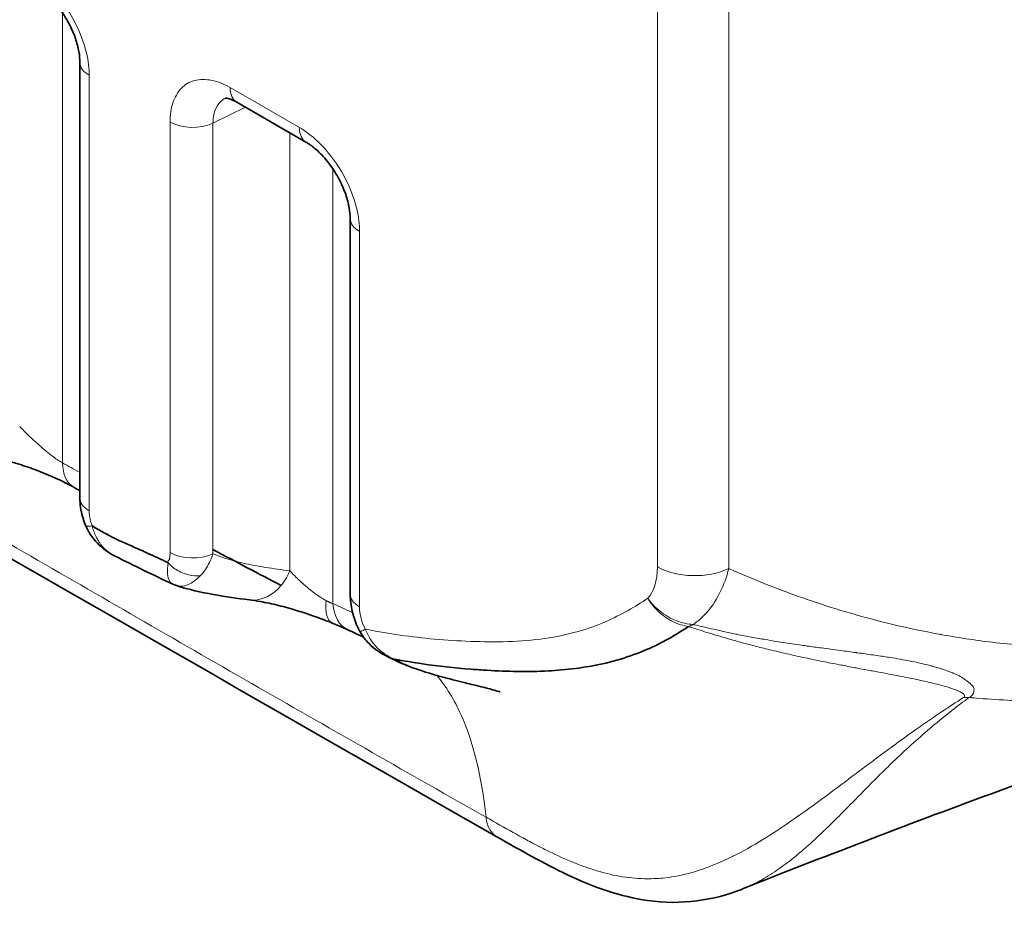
# Model space of a CAD drawing. Header units: millimetres. Extents: x 5 to 415, y 5 to 292.
# Tile 188 of 197: x 384.98 to 389.63, y 235.93 to 240.12. Entities that reach past the tile are written whole.
import ezdxf

# ---------------------------------------------------------------- set-up
doc = ezdxf.new("R2010")
doc.units = ezdxf.units.MM
doc.layers.add('Sichtbar (ISO)', color=7, linetype='Continuous', lineweight=35)
doc.layers.add('Sichtbar schmal (ISO)', color=7, linetype='Continuous', lineweight=18)

msp = doc.modelspace()

# ---------------------------------------------------------------- linework, layer by layer
at = {"layer": 'Sichtbar (ISO)'}
for p, q in [((385.26411415, 237.86095451), (385.26411415, 239.91920008)), ((386.3325461, 239.54235476), (386.00547584, 239.73118886)), ((386.54148507, 237.40742744), (386.54148507, 239.18170963)), ((386.69966211, 237.11968492), (386.69969237, 237.11966842)), ((387.90798552, 237.12941761), (387.90805639, 237.12945853)), ((386.97847101, 237.06374363), (386.97848655, 237.06372585)), ((386.98745546, 237.06272201), (386.98749885, 237.06270067))]:
    msp.add_line(p, q, dxfattribs=at)
for centre, major_axis, ratio, start_param, end_param in [((385.35880817, 238.12823381), (-0.12243662, -0.21796622), 0.5851102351, 6.2826840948, 6.2831854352), ((386.0962236, 237.62652991), (-0.03135172, -0.24802635), 0.7424296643, 0.000013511, 0.0000775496)]:
    msp.add_ellipse(centre, major_axis=major_axis, ratio=ratio, start_param=start_param, end_param=end_param, dxfattribs=at)
for points in [[(387.23465137, 236.25891461), (381.46662876, 239.5520074), (375.76455109, 242.87763446), (370.0312426, 246.18775974)], [(385.26411415, 237.89470096), (385.25486623, 237.89988433), (385.2456187, 237.90507325), (385.23637158, 237.91026757)], [(385.89297104, 237.61678604), (386.00136873, 237.55867774), (386.10882573, 237.50198657), (386.21519943, 237.44692453)], [(385.43031484, 237.58519232), (385.43041574, 237.58514163), (385.4305167, 237.58509101), (385.43061773, 237.58504046)], [(385.702659, 237.45290935), (385.61194497, 237.49547025), (385.52124653, 237.53966504), (385.43061576, 237.5850387)], [(385.70269186, 237.45292076), (385.70268519, 237.45292391), (385.70267852, 237.45292705), (385.70267185, 237.4529302)], [(385.72113003, 237.44571568), (385.71483734, 237.44770373), (385.7086615, 237.45010924), (385.70268236, 237.45290098)], [(385.72114298, 237.44575486), (385.72115363, 237.44575154), (385.72116428, 237.44574821), (385.72117493, 237.44574489)], [(386.06487437, 237.37850325), (385.95344314, 237.39258663), (385.83631028, 237.409496), (385.72116228, 237.44570464)], [(386.60491798, 237.20214871), (386.57982353, 237.21383164), (386.55476165, 237.22558126), (386.52973665, 237.23735704)], [(387.01179633, 237.00498362), (386.91240916, 237.03028711), (386.80323884, 237.06313534), (386.69969054, 237.11966427)], [(387.01883032, 237.00319981), (387.0165192, 237.00378349), (387.01417263, 237.00437854), (387.01179077, 237.00498503)], [(387.0263312, 237.00130847), (387.02388682, 237.00191958), (387.02138628, 237.00254899), (387.0188312, 237.00319674)], [(388.39211551, 236.0102789), (388.39208096, 236.01026511), (388.3920464, 236.01025132), (388.39201184, 236.01023754)]]:
    msp.add_open_spline(points, degree=3, dxfattribs=at)
for points, knots in [([(385.26411415, 239.91920008), (385.26410884, 239.93390005), (385.26257384, 239.95135109), (385.2557735, 239.98954958), (385.25019832, 240.01091411), (385.23464731, 240.05594247), (385.22416242, 240.08015706), (385.19915749, 240.12776569), (385.18417775, 240.15167045), (385.15178072, 240.19544848), (385.13389789, 240.21583657), (385.10102333, 240.24740939), (385.08563819, 240.25988923), (385.06577362, 240.27344551), (385.06034934, 240.27685538), (385.05517518, 240.27984521)], [0, 0, 0, 0, 0.01367248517, 0.01367248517, 0.028190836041, 0.028190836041, 0.043989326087, 0.043989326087, 0.06054044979, 0.06054044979, 0.077356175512, 0.077356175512, 0.09159588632, 0.09159588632, 0.097128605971, 0.097128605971, 0.097128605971, 0.097128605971]), ([(386.00549065, 239.73118032), (385.99131121, 239.73936036), (385.97847979, 239.74457136), (385.96059837, 239.74964997), (385.95507646, 239.74996844), (385.95141846, 239.74989041), (385.95090644, 239.74979104), (385.95090644, 239.74979104)], [0, 0, 0, 0, 0.015148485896, 0.015148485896, 0.029264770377, 0.029264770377, 0.036008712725, 0.036008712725, 0.036008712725, 0.036008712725]), ([(386.54148507, 239.18170963), (386.54147976, 239.1964096), (386.53994476, 239.21386064), (386.53314442, 239.25205913), (386.52756925, 239.27342367), (386.51201823, 239.31845202), (386.50153334, 239.34266661), (386.47652841, 239.39027525), (386.46154867, 239.41418), (386.42915164, 239.45795803), (386.41126882, 239.47834612), (386.37839425, 239.50991894), (386.36300911, 239.52239878), (386.34314455, 239.53595506), (386.33772026, 239.53936494), (386.3325461, 239.54235476)], [0, 0, 0, 0, 0.013672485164, 0.013672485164, 0.028190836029, 0.028190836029, 0.043989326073, 0.043989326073, 0.060540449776, 0.060540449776, 0.077356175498, 0.077356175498, 0.0915958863, 0.0915958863, 0.097128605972, 0.097128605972, 0.097128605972, 0.097128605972]), ([(385.23630765, 237.91030352), (385.22425236, 237.91708884), (385.20999916, 237.92462823), (385.17709632, 237.94108018), (385.15761679, 237.95024252), (385.11327457, 237.96984937), (385.08762562, 237.98038832), (385.0336592, 238.00088619), (385.00475868, 238.01086714), (384.94667712, 238.02894552), (384.9170936, 238.03695074), (384.86114923, 238.04995297), (384.83453549, 238.05480985), (384.80537103, 238.05886372), (384.79871744, 238.05967412), (384.79255893, 238.06032538)], [0, 0, 0, 0, 0.01163714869, 0.01163714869, 0.02523579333, 0.02523579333, 0.04161301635, 0.04161301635, 0.05989773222, 0.05989773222, 0.0800845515, 0.0800845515, 0.10194488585, 0.10194488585, 0.10895176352, 0.10895176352, 0.10895176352, 0.10895176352]), ([(385.29008684, 237.73219424), (385.27897762, 237.75910644), (385.27135307, 237.78740225), (385.26521725, 237.83052182), (385.26411426, 237.84583456), (385.26411414, 237.86095412)], [0, 0, 0, 0, 0.017564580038, 0.017564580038, 0.027226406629, 0.027226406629, 0.027226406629, 0.027226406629]), ([(385.43031269, 237.58519117), (385.39941535, 237.60072227), (385.37065012, 237.62160229), (385.32291723, 237.67112578), (385.30315933, 237.70052473), (385.29008681, 237.7321943)], [0, 0, 0, 0, 0.020857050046, 0.020857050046, 0.041475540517, 0.041475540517, 0.041475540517, 0.041475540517]), ([(385.32275322, 237.72790412), (385.34078119, 237.71696707), (385.35913649, 237.70627142), (385.37775645, 237.69598185), (385.38706643, 237.69083707), (385.39644257, 237.68579375), (385.40587782, 237.68087273), (385.41059544, 237.67841223), (385.41532785, 237.6759823), (385.42007427, 237.67358564), (385.42482069, 237.67118898), (385.42958113, 237.66882558), (385.43435491, 237.66649819), (385.47254513, 237.64787904), (385.5116043, 237.63157463), (385.55254819, 237.61335457), (385.56351754, 237.6084732), (385.57462007, 237.60345317), (385.58584913, 237.59832134), (385.61653336, 237.58429822), (385.64816266, 237.56943922), (385.68061143, 237.55430435)], [0, 0, 0, 0, 0.1666666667, 0.1666666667, 0.1666666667, 0.25, 0.25, 0.25, 0.2916666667, 0.2916666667, 0.2916666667, 0.3333333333, 0.3333333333, 0.3333333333, 0.6666666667, 0.6666666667, 0.6666666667, 0.7559705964, 0.7559705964, 0.7559705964, 1, 1, 1, 1]), ([(386.45698127, 237.26897661), (386.43248119, 237.27877726), (386.40588461, 237.28887819), (386.35046433, 237.30861628), (386.3209335, 237.31839932), (386.26158925, 237.3365372), (386.23124341, 237.3449258), (386.17183659, 237.35964757), (386.14256429, 237.3658414), (386.09763827, 237.37393237), (386.08017334, 237.37657101), (386.06488616, 237.37850176)], [0.000025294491, 0.000025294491, 0.000025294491, 0.000025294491, 0.017224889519, 0.017224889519, 0.035511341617, 0.035511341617, 0.055149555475, 0.055149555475, 0.076839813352, 0.076839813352, 0.093010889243, 0.093010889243, 0.093010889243, 0.093010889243]), ([(386.58896976, 237.22665133), (386.57505107, 237.25085055), (386.56418968, 237.27711873), (386.54856155, 237.33063512), (386.54381552, 237.3584397), (386.54170912, 237.3928615), (386.54148516, 237.40016715), (386.54148506, 237.40742676)], [0, 0, 0, 0, 0.016749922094, 0.016749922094, 0.034117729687, 0.034117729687, 0.038819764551, 0.038819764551, 0.038819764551, 0.038819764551]), ([(386.52973803, 237.23735639), (386.51312054, 237.24517561), (386.49345117, 237.25389749), (386.46724005, 237.26479838), (386.46215182, 237.26688548), (386.45698123, 237.26897651)], [0, 0, 0, 0, 0.01552896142, 0.01552896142, 0.019177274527, 0.019177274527, 0.019177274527, 0.019177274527]), ([(386.69965857, 237.11967763), (386.67147792, 237.13507348), (386.64540525, 237.15531509), (386.61054484, 237.19360051), (386.59877068, 237.20961975), (386.58896976, 237.22665133)], [0, 0, 0, 0, 0.01928164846, 0.01928164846, 0.031071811, 0.031071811, 0.031071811, 0.031071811]), ([(388.14039947, 237.25284335), (388.09840733, 237.22507214), (388.05154643, 237.19605401), (387.99505683, 237.16799742), (387.96134889, 237.15125575), (387.92417836, 237.13493196), (387.88240461, 237.11976816), (387.84169813, 237.10499178), (387.79691116, 237.09129809), (387.74971111, 237.08004292), (387.66729925, 237.06039125), (387.57723209, 237.048684), (387.49225895, 237.04351082), (387.48785403, 237.04324265), (387.48345927, 237.04299148), (387.47907447, 237.04275665), (387.3780642, 237.03734713), (387.2825915, 237.0400836), (387.18901617, 237.04558311), (387.1634156, 237.04708768), (387.13794106, 237.04883208), (387.1124718, 237.05083415), (387.03491269, 237.05693088), (386.95828299, 237.06516071), (386.88265427, 237.07620732), (386.83872874, 237.08262324), (386.79515852, 237.08998116), (386.7522978, 237.09807897)], [0.00000000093, 0.00000000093, 0.00000000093, 0.00000000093, 0.1565719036, 0.1565719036, 0.1565719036, 0.25, 0.25, 0.25, 0.34104111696, 0.34104111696, 0.34104111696, 0.5, 0.5, 0.5, 0.50824025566, 0.50824025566, 0.50824025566, 0.6980667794, 0.6980667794, 0.6980667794, 0.75, 0.75, 0.75, 0.90814729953, 0.90814729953, 0.90814729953, 1, 1, 1, 1]), ([(391.50958656, 237.13105251), (391.27528737, 237.05439462), (391.03329103, 236.97429976), (390.3828039, 236.75415729), (389.966816, 236.6074911), (389.16527767, 236.31295794), (388.77167751, 236.16164421), (388.39210976, 236.01029022)], [0, 0, 0, 0, 0.15489833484, 0.15489833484, 0.41450695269, 0.41450695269, 0.67618539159, 0.67618539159, 0.67618539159, 0.67618539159]), ([(387.25082063, 236.9434056), (387.25082063, 236.9434056), (387.24358588, 236.94581164), (387.21177863, 236.95460471), (387.19456387, 236.95919308), (387.15810307, 236.96850989), (387.14303207, 236.97230432), (387.09772096, 236.98360791), (387.06323215, 236.99210891), (387.02632907, 237.00131344)], [0.23089283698, 0.23089283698, 0.23089283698, 0.23089283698, 0.27458530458, 0.27458530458, 0.30143064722, 0.30143064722, 0.31634546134, 0.31634546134, 0.34141729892, 0.34141729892, 0.34141729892, 0.34141729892]), ([(388.39200952, 236.01024309), (388.2618276, 235.95832167), (388.10499987, 235.93472321), (387.82012113, 235.97521762), (387.69195292, 236.02040017), (387.45520629, 236.13230768), (387.34425308, 236.19593912), (387.23465187, 236.25891549)], [0, 0, 0, 0, 0.12739472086, 0.12739472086, 0.22895308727, 0.22895308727, 0.32146064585, 0.32146064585, 0.32146064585, 0.32146064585])]:
    msp.add_open_spline(points, degree=3, knots=knots, dxfattribs=at)
at = {"layer": 'Sichtbar schmal (ISO)'}
for p, q in [((387.99305172, 237.5350942), (387.9930522, 242.60927664)), ((388.3305247, 237.5265879), (388.33052486, 242.60077001)), ((385.18203154, 238.02616986), (385.18203152, 240.1536189)), ((385.29920748, 239.94514942), (385.29920748, 239.94504864)), ((385.30804733, 239.85798137), (385.30804673, 237.79971759)), ((385.9508517, 239.81258477), (385.9508517, 239.81263449)), ((385.97440982, 239.79985542), (386.30149593, 239.61101217)), ((386.04748883, 239.70693265), (385.89297085, 239.63207574)), ((385.69048667, 239.63717991), (385.69048666, 237.60176683)), ((385.89297104, 237.59658471), (385.89297085, 239.63207574)), ((386.25691741, 237.51585602), (386.25691752, 239.58601894)), ((386.45940104, 239.41613056), (386.4593936, 237.36149993)), ((386.5765784, 239.20765956), (386.5765784, 239.20755881)), ((386.58541932, 239.1204903), (386.58541935, 237.34619002))]:
    msp.add_line(p, q, dxfattribs=at)
for centre, major_axis, ratio, start_param, end_param in [((385.41411415, 239.91921815), (-0.15, 0), 0.5773502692, 0.0002086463, 0.7853905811), ((386.08047584, 239.86109268), (-0.075, -0.12990381), 0.5773502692, 5.497787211, 6.2831853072), ((385.79655271, 239.69841714), (-0.15, 0), 0.5773502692, 0.7853979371, 2.268928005), ((386.40756195, 239.67224942), (-0.075, -0.12990381), 0.5773502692, 5.4977872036, 6.282974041), ((386.69148507, 239.1817277), (-0.15, 0), 0.5773502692, 0.0002086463, 0.7854006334), ((385.35880817, 238.12823381), (-0.12243662, -0.21796622), 0.5851102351, 5.4909375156, 6.2826840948), ((385.35474042, 237.93658472), (-0.38621743, 0.21368793), 0.0131915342, 1.1144976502, 1.3412418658), ((385.41411415, 237.86095451), (-0.15, 0), 0.5773502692, 0, 0.7853849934), ((385.79655271, 237.66300406), (0.15, 0), 0.5773502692, 3.9269905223, 5.410141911), ((385.79610664, 237.77582926), (-0.01039919, -0.24978362), 0.8299405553, 5.7576344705, 5.7576882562), ((386.0962236, 237.62652991), (-0.03135172, -0.24802635), 0.7424296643, 0.0000775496, 1.2035817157), ((387.80003726, 237.67409336), (-0.1152072, 0.30999281), 0.4995627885, 3.3773897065, 4.072261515), ((388.16982754, 237.63715677), (0.25, 0), 0.5773502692, 3.9269957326, 5.4105220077), ((386.54989676, 237.5010667), (-0.09279943, -0.23213685), 0.3536401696, 5.4191719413, 6.2817700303), ((386.69148507, 237.40742744), (-0.15, 0), 0.5773502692, 0, 0.7854009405), ((386.63617529, 237.46356671), (-0.10643506, -0.22621136), 0.6281230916, 5.4472321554, 6.2831601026), ((386.66325357, 237.31708208), (-0.02635644, 0.12790302), 0.5725897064, 1.2253680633, 2.0930226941), ((386.71899694, 237.30143725), (-0.13002718, -0.07478591), 0.0022769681, 0.0000000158, 0.615449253), ((388.12500879, 237.48818127), (0.07752703, 0.23767533), 0.7262016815, 3.64518787, 3.7644367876), ((387.07347743, 237.24725504), (-0.06168098, -0.24227145), 0.8463379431, 5.7082660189, 5.7083144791), ((387.07347743, 237.24725504), (-0.06168098, -0.24227145), 0.8463379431, 6.2831847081, 6.2896800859), ((389.4153602, 237.15285494), (-0.14453513, 0.20398312), 0.824137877, 2.5433615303, 2.6614110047)]:
    msp.add_ellipse(centre, major_axis=major_axis, ratio=ratio, start_param=start_param, end_param=end_param, dxfattribs=at)
for points, knots in [([(387.18361857, 236.35113851), (387.00411841, 236.45204935), (386.82458356, 236.55494723), (386.64521231, 236.65751904), (386.46584603, 236.76008802), (386.2866549, 236.86233951), (386.10750181, 236.96504703), (385.74919561, 237.17046208), (385.3910298, 237.37769244), (385.03274842, 237.58470052), (384.67446705, 237.79170861), (384.31607076, 237.99849491), (383.95769939, 238.20535476), (383.59932802, 238.41221462), (383.24098157, 238.61914804), (382.88262046, 238.82608037), (381.44917603, 239.65380972), (380.01549707, 240.4815218), (378.58182902, 241.30927491), (375.71449294, 242.96478114), (372.8472005, 244.62045149), (369.98113613, 246.27517485)], [0, 0, 0, 0, 0.0312508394, 0.0312508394, 0.0312508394, 0.0625008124, 0.0625008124, 0.0625008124, 0.1250007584, 0.1250007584, 0.1250007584, 0.1875007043, 0.1875007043, 0.1875007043, 0.2500006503, 0.2500006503, 0.2500006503, 0.5000004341, 0.5000004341, 0.5000004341, 1, 1, 1, 1]), ([(385.89297085, 239.63207574), (385.89297457, 239.65429059), (385.89954089, 239.694225), (385.92337377, 239.73142636), (385.94358902, 239.74574835), (385.95170955, 239.74987678)], [0, 0, 0, 0, 0.20800871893, 0.40345308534, 0.51730750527, 0.51730750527, 0.51730750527, 0.51730750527]), ([(385.18203146, 238.02617161), (385.17863828, 238.02798928), (385.17156364, 238.03204358), (385.1599884, 238.03942559), (385.14745883, 238.04810049), (385.13391774, 238.05811402), (385.11957805, 238.06929459), (385.10460857, 238.08147562), (385.08902291, 238.09461045), (385.07264859, 238.10883028), (385.05526036, 238.12435202), (385.03680503, 238.14129004), (385.01750007, 238.15957605), (384.99784151, 238.17897182), (384.98553658, 238.19184497), (384.97954732, 238.19836989)], [0.00000028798, 0.00000028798, 0.00000028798, 0.00000028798, 0.05941245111, 0.11802761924, 0.17908492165, 0.24227256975, 0.30733202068, 0.37391605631, 0.44261019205, 0.51529003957, 0.59423604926, 0.68141412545, 0.7777692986, 0.88383332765, 0.99999983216, 0.99999983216, 0.99999983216, 0.99999983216]), ([(385.30804673, 237.7997171), (385.30804672, 237.79157667), (385.30865098, 237.78345186), (385.30980073, 237.77533499), (385.31095048, 237.76721813), (385.31264572, 237.75910922), (385.31480728, 237.7511837), (385.31696885, 237.74325817), (385.31959675, 237.73551603), (385.3227531, 237.72790405)], [0, 0, 0, 0, 0.3333333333, 0.3333333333, 0.3333333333, 0.6666666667, 0.6666666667, 0.6666666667, 1, 1, 1, 1]), ([(385.29007897, 237.73218909), (385.29096434, 237.73002246), (385.29338166, 237.72850243), (385.29732735, 237.7276119), (385.3029287, 237.7263477), (385.31181971, 237.7264568), (385.32275311, 237.72790405)], [0.43186018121, 0.43186018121, 0.43186018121, 0.43186018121, 0.66666666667, 0.66666666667, 0.66666666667, 1, 1, 1, 1]), ([(385.32275321, 237.72790411), (385.32461705, 237.71884517), (385.32707317, 237.71002996), (385.33001161, 237.70155518), (385.33298259, 237.69298654), (385.33644646, 237.68476627), (385.34029964, 237.67695565), (385.3430297, 237.67142165), (385.34595498, 237.6660931), (385.34903997, 237.66098529), (385.35058878, 237.65842092), (385.35217736, 237.6559142), (385.35380562, 237.65345964), (385.35912052, 237.64544757), (385.36485103, 237.63798404), (385.37107837, 237.63092796), (385.37741112, 237.62375245), (385.38425958, 237.61699723), (385.39180912, 237.61061499), (385.40045657, 237.60330459), (385.41003455, 237.59650356), (385.42044375, 237.5905076), (385.42365563, 237.58865747), (385.42694722, 237.5868843), (385.43031484, 237.58519232)], [0, 0, 0, 0, 0.12221465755, 0.12221465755, 0.12221465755, 0.24578264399, 0.24578264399, 0.24578264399, 0.33333333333, 0.33333333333, 0.33333333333, 0.37728810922, 0.37728810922, 0.37728810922, 0.52076310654, 0.52076310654, 0.52076310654, 0.66666666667, 0.66666666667, 0.66666666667, 0.83378860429, 0.83378860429, 0.83378860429, 0.88535602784, 0.88535602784, 0.88535602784, 0.88535602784]), ([(385.68061132, 237.55430429), (385.68013125, 237.55727683), (385.68009965, 237.55978506), (385.6806552, 237.56131358), (385.68121075, 237.56284211), (385.68235869, 237.56339409), (385.68355928, 237.56444735), (385.68405803, 237.5648849), (385.6845661, 237.56540605), (385.68504674, 237.56600569), (385.6857231, 237.5668495), (385.68634454, 237.56784985), (385.68681383, 237.56896929), (385.6876166, 237.57088424), (385.68796975, 237.57315963), (385.68818028, 237.5749049), (385.68828216, 237.57574954), (385.68834816, 237.57647248), (385.68841969, 237.57718612), (385.68849597, 237.57794707), (385.68857864, 237.57869732), (385.68870639, 237.5795844), (385.68895393, 237.58130339), (385.68938092, 237.58352611), (385.68970864, 237.58712613), (385.68976456, 237.5877405), (385.6898175, 237.58839541), (385.68986801, 237.58908904), (385.69011347, 237.59245987), (385.69030257, 237.59673819), (385.69048666, 237.60176683)], [0.00000000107, 0.00000000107, 0.00000000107, 0.00000000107, 0.14285714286, 0.14285714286, 0.14285714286, 0.28571428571, 0.28571428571, 0.28571428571, 0.34506037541, 0.34506037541, 0.34506037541, 0.42857142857, 0.42857142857, 0.42857142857, 0.57142857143, 0.57142857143, 0.57142857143, 0.64056517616, 0.64056517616, 0.64056517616, 0.71428571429, 0.71428571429, 0.71428571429, 0.85714285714, 0.85714285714, 0.85714285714, 0.88152243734, 0.88152243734, 0.88152243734, 0.99999996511, 0.99999996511, 0.99999996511, 0.99999996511]), ([(385.89289872, 237.59655252), (385.88835578, 237.58190247), (385.88294355, 237.56826551), (385.87703031, 237.55593691), (385.87108831, 237.54354836), (385.86469023, 237.53243361), (385.85743518, 237.52185112), (385.85018013, 237.51126862), (385.84203514, 237.50128112), (385.83313978, 237.49241829)], [0.00161311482, 0.00161311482, 0.00161311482, 0.00161311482, 0.33333333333, 0.33333333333, 0.33333333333, 0.66666666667, 0.66666666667, 0.66666666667, 1, 1, 1, 1]), ([(386.25689555, 237.51584023), (386.21756541, 237.52072255), (386.14221689, 237.53083884), (386.03443606, 237.55091733), (385.95269423, 237.57350127), (385.90693531, 237.59067169), (385.89289872, 237.59655252)], [0, 0, 0, 0, 0.30410305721, 0.58880853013, 0.87133757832, 0.99986547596, 0.99986547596, 0.99986547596, 0.99986547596]), ([(385.70267185, 237.4529302), (385.69707126, 237.45557641), (385.69213784, 237.46035094), (385.68839605, 237.46667243), (385.68818706, 237.4670255), (385.68798151, 237.46738322), (385.6877794, 237.46774553), (385.68294792, 237.47640638), (385.68004185, 237.48750405), (385.6788063, 237.50146159), (385.67875825, 237.50200439), (385.67871287, 237.50255166), (385.67867017, 237.50310336), (385.67756904, 237.51733153), (385.67829462, 237.53452625), (385.68061151, 237.5543044)], [0.09369561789, 0.09369561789, 0.09369561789, 0.09369561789, 0.33333333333, 0.33333333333, 0.33333333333, 0.34671770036, 0.34671770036, 0.34671770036, 0.66666666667, 0.66666666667, 0.66666666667, 0.67910940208, 0.67910940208, 0.67910940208, 1, 1, 1, 1]), ([(385.68061151, 237.5543044), (385.6930186, 237.5403888), (385.7087425, 237.52757629), (385.72538049, 237.51778621), (385.73566704, 237.51173344), (385.74622577, 237.50676785), (385.75712429, 237.50277634), (385.76385361, 237.50031177), (385.77071798, 237.4982219), (385.77774283, 237.4965287), (385.79614482, 237.49209328), (385.815602, 237.49062631), (385.83313978, 237.49241829)], [0, 0, 0, 0, 0.3333333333, 0.3333333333, 0.3333333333, 0.5394186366, 0.5394186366, 0.5394186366, 0.6666666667, 0.6666666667, 0.6666666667, 1, 1, 1, 1]), ([(386.42720571, 237.37527549), (386.42127198, 237.37836278), (386.41503936, 237.38194628), (386.4085419, 237.38597804), (386.40397569, 237.38881143), (386.39927619, 237.39186559), (386.39447271, 237.39511138), (386.39244111, 237.39648417), (386.39039096, 237.39789117), (386.3883234, 237.39933052), (386.38136734, 237.40417303), (386.37422185, 237.40938214), (386.36697114, 237.41489917), (386.36416414, 237.417035), (386.36134099, 237.41921763), (386.35850554, 237.42144219), (386.35401679, 237.42496386), (386.34949706, 237.42859072), (386.344958, 237.43231055), (386.33755171, 237.43838013), (386.33009506, 237.44469646), (386.32261856, 237.45124107), (386.31514207, 237.45778568), (386.3076463, 237.46455735), (386.30020201, 237.47153975), (386.29644534, 237.47506333), (386.29270237, 237.4786411), (386.28898288, 237.48227318), (386.28533176, 237.4858385), (386.28170327, 237.4894561), (386.27810889, 237.4931281), (386.27086562, 237.50052778), (386.26375853, 237.50814597), (386.25689555, 237.51584023)], [0, 0, 0, 0, 0.125, 0.125, 0.125, 0.21284599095, 0.21284599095, 0.21284599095, 0.25, 0.25, 0.25, 0.375, 0.375, 0.375, 0.42339185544, 0.42339185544, 0.42339185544, 0.5, 0.5, 0.5, 0.625, 0.625, 0.625, 0.75, 0.75, 0.75, 0.81307973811, 0.81307973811, 0.81307973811, 0.875, 0.875, 0.875, 0.9997793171, 0.9997793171, 0.9997793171, 0.9997793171]), ([(388.16272554, 237.26229337), (388.16910858, 237.26659129), (388.17544709, 237.27121269), (388.1817109, 237.27615476), (388.19963725, 237.29029842), (388.21694924, 237.30709213), (388.23293625, 237.3262483), (388.25450942, 237.352098), (388.27369368, 237.3822124), (388.29024974, 237.4159651), (388.3068058, 237.4497178), (388.32067542, 237.48717104), (388.3305247, 237.5265879)], [0.00000000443, 0.00000000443, 0.00000000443, 0.00000000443, 0.08631347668, 0.08631347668, 0.08631347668, 0.33333333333, 0.33333333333, 0.33333333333, 0.66666666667, 0.66666666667, 0.66666666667, 1, 1, 1, 1]), ([(391.45667149, 237.3383021), (391.29579224, 237.29868216), (391.1378922, 237.26534736), (390.98394039, 237.23834228), (390.84108613, 237.21328386), (390.70162996, 237.19367598), (390.56626211, 237.17945299), (390.48216044, 237.1706165), (390.39963485, 237.16385432), (390.31882316, 237.15907263), (390.27868684, 237.15669772), (390.23898843, 237.15485032), (390.199661, 237.15352227), (390.09002839, 237.14982007), (389.98326641, 237.15012495), (389.87797203, 237.1544174), (389.78226579, 237.15831897), (389.68777333, 237.16552112), (389.59352514, 237.176215), (389.50901329, 237.18580413), (389.42470054, 237.19820706), (389.33988265, 237.21358207), (389.334167, 237.21461815), (389.32844909, 237.21566777), (389.32272874, 237.21673105), (389.25295797, 237.22969989), (389.18269369, 237.2444428), (389.11215229, 237.26110779), (389.04392003, 237.27722726), (388.97542833, 237.2951446), (388.90689783, 237.315006), (388.84522644, 237.3328795), (388.78352464, 237.35232884), (388.7218648, 237.37330845), (388.66613595, 237.39227005), (388.61044138, 237.41248125), (388.55482013, 237.43388934), (388.50430383, 237.45333258), (388.45384814, 237.47376307), (388.40344876, 237.49509466), (388.37912937, 237.50538787), (388.35482299, 237.51589071), (388.3305247, 237.5265879)], [0, 0, 0, 0, 0.1330983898, 0.1330983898, 0.1330983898, 0.2566024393, 0.2566024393, 0.2566024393, 0.3333333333, 0.3333333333, 0.3333333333, 0.3714428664, 0.3714428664, 0.3714428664, 0.477680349, 0.477680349, 0.477680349, 0.5742438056, 0.5742438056, 0.5742438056, 0.6608317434, 0.6608317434, 0.6608317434, 0.6666666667, 0.6666666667, 0.6666666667, 0.7378348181, 0.7378348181, 0.7378348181, 0.806673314, 0.806673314, 0.806673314, 0.8686218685, 0.8686218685, 0.8686218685, 0.9246116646, 0.9246116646, 0.9246116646, 0.9754626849, 0.9754626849, 0.9754626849, 1, 1, 1, 1]), ([(385.72117493, 237.44574489), (385.72929614, 237.44321259), (385.73813156, 237.44233762), (385.74698655, 237.44317564), (385.74758613, 237.44323238), (385.74818567, 237.44329642), (385.74878529, 237.44336762), (385.76150962, 237.44487854), (385.77420952, 237.44939589), (385.78809315, 237.45713577), (385.78871021, 237.45747976), (385.78932945, 237.45783056), (385.78995073, 237.45818819), (385.80396688, 237.46625628), (385.81901325, 237.47791017), (385.83313978, 237.49241829)], [0.11179079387, 0.11179079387, 0.11179079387, 0.11179079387, 0.33333333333, 0.33333333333, 0.33333333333, 0.34833424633, 0.34833424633, 0.34833424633, 0.66666666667, 0.66666666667, 0.66666666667, 0.68081490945, 0.68081490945, 0.68081490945, 1, 1, 1, 1]), ([(386.42720571, 237.37527549), (386.43121511, 237.37328395), (386.43447834, 237.37158349), (386.43702775, 237.37036977), (386.43749375, 237.37014791), (386.43793593, 237.36994256), (386.43835554, 237.36975187), (386.44023155, 237.36889933), (386.44165819, 237.36833713), (386.44274748, 237.36791996), (386.44408041, 237.36740948), (386.44491193, 237.36711674), (386.44625083, 237.36648039), (386.44707172, 237.36609024), (386.44807949, 237.36556408), (386.44911086, 237.36495974), (386.44976168, 237.36457839), (386.45042217, 237.36416555), (386.45105392, 237.36373168), (386.4526868, 237.36261026), (386.45413279, 237.36136579), (386.45550712, 237.3608943), (386.45688144, 237.36042281), (386.4581798, 237.3607221), (386.45939325, 237.36150013)], [0, 0, 0, 0, 0.1666666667, 0.1666666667, 0.1666666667, 0.1971314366, 0.1971314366, 0.1971314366, 0.3333333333, 0.3333333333, 0.3333333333, 0.5, 0.5, 0.5, 0.602184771, 0.602184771, 0.602184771, 0.6666666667, 0.6666666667, 0.6666666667, 0.8333333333, 0.8333333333, 0.8333333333, 1, 1, 1, 1]), ([(387.94823656, 237.38612133), (387.94822603, 237.38611436), (387.91777281, 237.36596541), (387.85280601, 237.32544171), (387.74403419, 237.27089312), (387.61376001, 237.2241451), (387.45997818, 237.1920998), (387.28927289, 237.17863666), (387.11374397, 237.18088117), (386.94331079, 237.19157961), (386.78080157, 237.20988393), (386.67099814, 237.22866886), (386.61580923, 237.23962646), (386.61292604, 237.240203)], [0.00000026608, 0.00000026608, 0.00000026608, 0.00000026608, 0.00000538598, 0.0850213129, 0.17889120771, 0.28603787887, 0.40727557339, 0.53627530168, 0.66138424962, 0.7787092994, 0.88960940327, 0.99423516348, 0.99999997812, 0.99999997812, 0.99999997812, 0.99999997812]), ([(387.94823572, 237.38612271), (387.96144012, 237.36202909), (387.98017076, 237.34011708), (388.00071173, 237.32133504), (388.02125311, 237.30255263), (388.04350595, 237.28678681), (388.06728556, 237.27517659), (388.09106518, 237.26356637), (388.11637749, 237.25619611), (388.14039947, 237.25284335)], [0.00000665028, 0.00000665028, 0.00000665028, 0.00000665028, 0.33333333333, 0.33333333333, 0.33333333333, 0.66666666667, 0.66666666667, 0.66666666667, 1, 1, 1, 1]), ([(387.94823582, 237.38612278), (387.96303163, 237.36336861), (387.98344248, 237.34264609), (388.00638745, 237.32457459), (388.02933288, 237.30650273), (388.05479615, 237.29105707), (388.08158585, 237.28045555), (388.10837554, 237.26985402), (388.13648491, 237.26407755), (388.16272552, 237.26229337)], [0.00000666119, 0.00000666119, 0.00000666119, 0.00000666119, 0.33333333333, 0.33333333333, 0.33333333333, 0.66666666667, 0.66666666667, 0.66666666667, 0.99999995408, 0.99999995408, 0.99999995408, 0.99999995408]), ([(386.61292618, 237.24020254), (386.61959854, 237.22244478), (386.62834488, 237.20546021), (386.63884545, 237.18967162), (386.64105853, 237.18634406), (386.64334946, 237.18306951), (386.64571514, 237.17985184), (386.65930546, 237.161367), (386.6753879, 237.14478278), (386.69337421, 237.130937), (386.71136053, 237.11709122), (386.73124459, 237.10596826), (386.7522978, 237.09807897)], [0, 0, 0, 0, 0.2753097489, 0.2753097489, 0.2753097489, 0.3333333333, 0.3333333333, 0.3333333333, 0.6666666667, 0.6666666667, 0.6666666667, 1, 1, 1, 1]), ([(388.14039947, 237.25284334), (388.14192314, 237.25233612), (388.15653805, 237.24748492), (388.18554078, 237.23798726), (388.22897038, 237.22421044), (388.2768638, 237.2095411), (388.32974716, 237.19398483), (388.38826394, 237.17754381), (388.45340949, 237.16017195), (388.52631781, 237.14184346), (388.60660298, 237.12294649), (388.69058267, 237.10450088), (388.77301038, 237.08750813), (388.83688853, 237.07498278), (388.87287774, 237.06809899), (388.8832737, 237.06612233)], [0, 0, 0, 0, 0.0062341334, 0.0597533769, 0.1185467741, 0.1832426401, 0.254493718, 0.333037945, 0.4200067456, 0.5174668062, 0.6267642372, 0.7429502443, 0.8549828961, 0.9580813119, 1, 1, 1, 1]), ([(388.16272553, 237.26229338), (388.16442411, 237.26187307), (388.16612197, 237.26145388), (388.16781912, 237.26103581), (388.18244307, 237.25743346), (388.19701437, 237.25391465), (388.21154203, 237.25047697), (388.22760232, 237.24667662), (388.24360933, 237.24297538), (388.25957293, 237.23937001), (388.27724121, 237.23537964), (388.29485629, 237.23150668), (388.31243121, 237.22774697), (388.33188266, 237.22358581), (388.35128498, 237.21956333), (388.3706552, 237.21567491), (388.3928104, 237.21122742), (388.41492355, 237.2069553), (388.43702157, 237.20285267), (388.46004582, 237.19857809), (388.48305329, 237.19448717), (388.50593675, 237.19057564), (388.5326692, 237.18600618), (388.55923237, 237.18168167), (388.58545691, 237.17758045), (388.61557745, 237.17286994), (388.64525104, 237.16845403), (388.67422848, 237.16427753), (388.68337905, 237.16295866), (388.69246026, 237.16166356), (388.70146431, 237.16039002), (388.72405524, 237.15719473), (388.74616355, 237.15413817), (388.76782858, 237.15119066), (388.79847166, 237.1470217), (388.82822799, 237.14307003), (388.85720905, 237.1392645), (388.88355748, 237.13580467), (388.90926509, 237.13246605), (388.93441462, 237.12920447)], [0, 0, 0, 0, 0.0060937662, 0.0060937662, 0.0060937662, 0.0586022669, 0.0586022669, 0.0586022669, 0.1166502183, 0.1166502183, 0.1166502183, 0.1808968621, 0.1808968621, 0.1808968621, 0.2520033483, 0.2520033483, 0.2520033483, 0.3333333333, 0.3333333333, 0.3333333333, 0.4180722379, 0.4180722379, 0.4180722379, 0.5170641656, 0.5170641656, 0.5170641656, 0.6307626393, 0.6307626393, 0.6307626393, 0.6666666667, 0.6666666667, 0.6666666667, 0.7567489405, 0.7567489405, 0.7567489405, 0.8841615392, 0.8841615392, 0.8841615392, 1, 1, 1, 1]), ([(387.01312946, 237.00464965), (386.98137254, 237.01274015), (386.91978361, 237.02954976), (386.83293294, 237.05961146), (386.77863218, 237.08433375), (386.75232211, 237.09806628)], [0, 0, 0, 0, 0.33333333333, 0.66666666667, 0.99989737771, 0.99989737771, 0.99989737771, 0.99989737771]), ([(388.93441462, 237.12920447), (388.93582317, 237.12900243), (388.93722684, 237.12880124), (388.93862562, 237.12860089), (388.96499442, 237.12482386), (388.98962378, 237.12134008), (389.01242165, 237.11806756), (389.0370254, 237.1145358), (389.0594958, 237.11124952), (389.07972197, 237.10813205), (389.08315195, 237.10760338), (389.08651741, 237.10707965), (389.08981784, 237.10656057), (389.10871146, 237.10358907), (389.12547183, 237.10076368), (389.1404222, 237.0981095), (389.15851066, 237.09489822), (389.17394924, 237.09193808), (389.18730958, 237.0893036), (389.18991607, 237.08878963), (389.19244333, 237.08828797), (389.19489567, 237.08779793), (389.21540302, 237.08370002), (389.23067502, 237.08041255), (389.24320967, 237.07754357), (389.25724325, 237.0743315), (389.26784387, 237.07164787), (389.27645798, 237.06945856), (389.28045922, 237.06844163), (389.28403021, 237.06752918), (389.28771297, 237.06656038), (389.2919587, 237.06544347), (389.2963536, 237.06425205), (389.3017158, 237.06273256), (389.3086128, 237.06077815), (389.31711215, 237.05828522), (389.32659649, 237.05531738), (389.33088199, 237.05397636), (389.33536842, 237.05253835), (389.33999763, 237.0510089), (389.34673335, 237.04878349), (389.35377341, 237.04636705), (389.36087659, 237.04382688), (389.36945908, 237.04075769), (389.37813258, 237.03750703), (389.38648291, 237.03420099), (389.38800185, 237.03359962), (389.38950916, 237.03299561), (389.39100719, 237.03238644), (389.39978511, 237.02881694), (389.40825627, 237.02507096), (389.41681441, 237.0206281), (389.42147025, 237.01821107), (389.42615, 237.0155877), (389.43088681, 237.01267052), (389.43324382, 237.01121895), (389.4356245, 237.00970219), (389.43799917, 237.00814191), (389.44402056, 237.00418553), (389.44999472, 236.99994702), (389.45548942, 236.99578108), (389.46079599, 236.99175777), (389.46565026, 236.9877996), (389.46979089, 236.98425068), (389.47038205, 236.983744), (389.47095899, 236.98324576), (389.4715212, 236.982757), (389.47541899, 236.97936843), (389.47853397, 236.97638738), (389.48102275, 236.97374029), (389.48503746, 236.96947021), (389.48743084, 236.9660691), (389.48869565, 236.96320814), (389.49044388, 236.9592537), (389.4900244, 236.9562932), (389.48951564, 236.95242839), (389.48942815, 236.95176373), (389.4893331, 236.95107103), (389.48923199, 236.95033827), (389.48890506, 236.94796888), (389.48864714, 236.94525337), (389.48806994, 236.94240757), (389.4874307, 236.93925586), (389.4863404, 236.93592935), (389.48457163, 236.93281379), (389.4830632, 236.9301568), (389.48099226, 236.9276439), (389.47834091, 236.92523481), (389.47507618, 236.92226838), (389.47097092, 236.91948253), (389.46589312, 236.91691517)], [0, 0, 0, 0, 0.0017624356, 0.0017624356, 0.0017624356, 0.0349866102, 0.0349866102, 0.0349866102, 0.0708425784, 0.0708425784, 0.0708425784, 0.0769230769, 0.0769230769, 0.0769230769, 0.1117314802, 0.1117314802, 0.1117314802, 0.1538461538, 0.1538461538, 0.1538461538, 0.1620623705, 0.1620623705, 0.1620623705, 0.2307692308, 0.2307692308, 0.2307692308, 0.3076923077, 0.3076923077, 0.3076923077, 0.3434228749, 0.3434228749, 0.3434228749, 0.3846153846, 0.3846153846, 0.3846153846, 0.4375982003, 0.4375982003, 0.4375982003, 0.4615384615, 0.4615384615, 0.4615384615, 0.4963726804, 0.4963726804, 0.4963726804, 0.5384615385, 0.5384615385, 0.5384615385, 0.5461175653, 0.5461175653, 0.5461175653, 0.5909789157, 0.5909789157, 0.5909789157, 0.6153846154, 0.6153846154, 0.6153846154, 0.6275287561, 0.6275287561, 0.6275287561, 0.6583224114, 0.6583224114, 0.6583224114, 0.6880617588, 0.6880617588, 0.6880617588, 0.6923076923, 0.6923076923, 0.6923076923, 0.7217449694, 0.7217449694, 0.7217449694, 0.7692307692, 0.7692307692, 0.7692307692, 0.8348660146, 0.8348660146, 0.8348660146, 0.8461538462, 0.8461538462, 0.8461538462, 0.882653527, 0.882653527, 0.882653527, 0.9230769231, 0.9230769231, 0.9230769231, 0.9575507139, 0.9575507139, 0.9575507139, 1, 1, 1, 1]), ([(388.88327371, 237.0661223), (388.89649356, 237.0636087), (388.90970216, 237.0611161), (388.9228991, 237.05863863), (388.92594815, 237.05806623), (388.92899657, 237.05749464), (388.93204431, 237.05692378), (388.95071561, 237.05342652), (388.96936114, 237.04995688), (388.98796602, 237.04649745), (389.00784995, 237.0428002), (389.02768744, 237.03911466), (389.04745997, 237.03541739), (389.06559987, 237.0320254), (389.08368508, 237.02862354), (389.10169317, 237.025191), (389.11823144, 237.02203862), (389.13470466, 237.01886037), (389.15108797, 237.01563753), (389.16615597, 237.01267343), (389.18114792, 237.00967161), (389.19603594, 237.00661486), (389.20971929, 237.00380545), (389.22331486, 237.00094964), (389.23679075, 236.99803126), (389.2491415, 236.99535655), (389.26139173, 236.99262929), (389.27350515, 236.989834), (389.28457837, 236.98727874), (389.29553727, 236.98466664), (389.30634032, 236.98198264), (389.31621023, 236.97953047), (389.32595005, 236.97701829), (389.33551148, 236.97443114), (389.34426602, 236.97206232), (389.352871, 236.96963066), (389.36126851, 236.96712086), (389.36893536, 236.96482943), (389.37642929, 236.96247287), (389.38367906, 236.96003544), (389.39016788, 236.95785385), (389.39646112, 236.95560745), (389.40247375, 236.95328077), (389.40774032, 236.95124279), (389.41279159, 236.94914319), (389.41752918, 236.94696838), (389.42166464, 236.94506997), (389.42556108, 236.94311423), (389.42910591, 236.94108932), (389.43221526, 236.93931316), (389.43505409, 236.93748373), (389.43748404, 236.93559576), (389.43962498, 236.93393235), (389.44144852, 236.93222348), (389.44280482, 236.93046373), (389.44400933, 236.92890093), (389.44484535, 236.92729781), (389.44509881, 236.9256873), (389.44532426, 236.92425473), (389.44508874, 236.92281655), (389.44433157, 236.92134862), (389.44358718, 236.91990549), (389.44233871, 236.91843275), (389.44011777, 236.91721249)], [0, 0, 0, 0, 0.0604852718, 0.0604852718, 0.0604852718, 0.0744598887, 0.0744598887, 0.0744598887, 0.1600723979, 0.1600723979, 0.1600723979, 0.2515706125, 0.2515706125, 0.2515706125, 0.3355137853, 0.3355137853, 0.3355137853, 0.4126055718, 0.4126055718, 0.4126055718, 0.4835081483, 0.4835081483, 0.4835081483, 0.5486736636, 0.5486736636, 0.5486736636, 0.6083983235, 0.6083983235, 0.6083983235, 0.6629942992, 0.6629942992, 0.6629942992, 0.7128744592, 0.7128744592, 0.7128744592, 0.7585451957, 0.7585451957, 0.7585451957, 0.800242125, 0.800242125, 0.800242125, 0.8375624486, 0.8375624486, 0.8375624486, 0.8702520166, 0.8702520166, 0.8702520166, 0.898786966, 0.898786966, 0.898786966, 0.9238164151, 0.9238164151, 0.9238164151, 0.9458688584, 0.9458688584, 0.9458688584, 0.9654531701, 0.9654531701, 0.9654531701, 0.9828737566, 0.9828737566, 0.9828737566, 1, 1, 1, 1]), ([(389.51331922, 236.91285396), (389.56356434, 236.90884598), (389.61406146, 236.90566605), (389.66481785, 236.90332926), (389.77412223, 236.89829695), (389.88462739, 236.89718207), (389.99619201, 236.8999424), (390.12019281, 236.90301042), (390.24550281, 236.91086436), (390.37189998, 236.92326606), (390.43002926, 236.92896953), (390.48838967, 236.93563339), (390.54695857, 236.94322436), (390.6304008, 236.95403909), (390.71426578, 236.96673588), (390.7984952, 236.98121748), (390.95773756, 237.00859608), (391.11827857, 237.04235184), (391.2798581, 237.08182784)], [0.00000011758, 0.00000011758, 0.00000011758, 0.00000011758, 0.08943641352, 0.08943641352, 0.08943641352, 0.28203831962, 0.28203831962, 0.28203831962, 0.49610966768, 0.49610966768, 0.49610966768, 0.59455976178, 0.59455976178, 0.59455976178, 0.7348201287, 0.7348201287, 0.7348201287, 0.99999338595, 0.99999338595, 0.99999338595, 0.99999338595]), ([(389.44011777, 236.91721249), (389.40541945, 236.89486074), (389.37080406, 236.87214682), (389.3363598, 236.84904514), (389.31084487, 236.83193234), (389.28542015, 236.81460706), (389.26009119, 236.79704872), (389.24808594, 236.78872654), (389.23610222, 236.78035199), (389.22413602, 236.77193042), (389.18257162, 236.74267822), (389.14124318, 236.71285474), (389.10010192, 236.68272172), (389.05347214, 236.64856874), (389.00708192, 236.61402006), (388.96087437, 236.57940948), (388.9573986, 236.57680605), (388.95392382, 236.57420226), (388.95045004, 236.57159826), (388.90229949, 236.5355039), (388.85433783, 236.49937839), (388.80643008, 236.46382724), (388.75470266, 236.42544161), (388.70303892, 236.38772503), (388.65121518, 236.35136683), (388.64918586, 236.34994311), (388.64715631, 236.34852147), (388.64512648, 236.34710197), (388.5941323, 236.31144074), (388.54297993, 236.27713655), (388.49126104, 236.24532657), (388.44471518, 236.21669829), (388.39770741, 236.19008543), (388.34984097, 236.16629706), (388.34831024, 236.16553633), (388.34677864, 236.16477848), (388.34524614, 236.16402356), (388.2998011, 236.14163694), (388.25357613, 236.12181932), (388.20622163, 236.1055808), (388.16323809, 236.09084114), (388.11931744, 236.07904321), (388.0740373, 236.0712067), (388.05586398, 236.06806149), (388.03748412, 236.06554885), (388.01886028, 236.06373412), (387.99553011, 236.06146081), (387.9718171, 236.06028231), (387.94771882, 236.06028491), (387.90855682, 236.06028913), (387.86833861, 236.06343294), (387.82711822, 236.07002884), (387.78952839, 236.07604381), (387.75110463, 236.08492909), (387.7119065, 236.09651753), (387.68288111, 236.10509852), (387.65343045, 236.11515714), (387.62360705, 236.12659191), (387.6157617, 236.12959995), (387.60789052, 236.13270327), (387.59999398, 236.13589782), (387.560696, 236.15179586), (387.52077677, 236.16998655), (387.48039789, 236.18977499), (387.45592966, 236.20176611), (387.43128693, 236.21433988), (387.40649249, 236.2273794), (387.38522327, 236.23856499), (387.36384246, 236.25009334), (387.34234638, 236.26187792), (387.30119636, 236.28443719), (387.25964242, 236.30794718), (387.21809825, 236.33154503), (387.20660162, 236.33807533), (387.19517927, 236.34455485), (387.18361855, 236.3511385)], [0, 0, 0, 0, 0.0500981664, 0.0500981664, 0.0500981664, 0.0872088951, 0.0872088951, 0.0872088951, 0.1047983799, 0.1047983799, 0.1047983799, 0.1658951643, 0.1658951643, 0.1658951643, 0.2351426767, 0.2351426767, 0.2351426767, 0.2403515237, 0.2403515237, 0.2403515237, 0.3125520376, 0.3125520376, 0.3125520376, 0.3905090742, 0.3905090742, 0.3905090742, 0.393561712, 0.393561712, 0.393561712, 0.4702511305, 0.4702511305, 0.4702511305, 0.5392699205, 0.5392699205, 0.5392699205, 0.5414770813, 0.5414770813, 0.5414770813, 0.606928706, 0.606928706, 0.606928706, 0.6663389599, 0.6663389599, 0.6663389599, 0.6901834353, 0.6901834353, 0.6901834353, 0.7200535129, 0.7200535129, 0.7200535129, 0.7685952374, 0.7685952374, 0.7685952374, 0.8128615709, 0.8128615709, 0.8128615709, 0.8456398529, 0.8456398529, 0.8456398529, 0.8542625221, 0.8542625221, 0.8542625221, 0.8971741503, 0.8971741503, 0.8971741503, 0.9231771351, 0.9231771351, 0.9231771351, 0.945483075, 0.945483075, 0.945483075, 0.9881834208, 0.9881834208, 0.9881834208, 1, 1, 1, 1]), ([(389.46589324, 236.91691462), (389.41167679, 236.87683377), (389.35865534, 236.83549946), (389.30705126, 236.79256011), (389.29822994, 236.78521996), (389.28944998, 236.77783288), (389.28070945, 236.7704018), (389.22083744, 236.71949943), (389.16287983, 236.66653753), (389.10647841, 236.61240869), (389.08576956, 236.59253427), (389.06526411, 236.5725014), (389.04494286, 236.55236007), (389.00991835, 236.51764565), (388.97544162, 236.48260812), (388.94125847, 236.44770807)], [0, 0, 0, 0, 0.2846710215, 0.2846710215, 0.2846710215, 0.3333333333, 0.3333333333, 0.3333333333, 0.6666666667, 0.6666666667, 0.6666666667, 0.7890562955, 0.7890562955, 0.7890562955, 1, 1, 1, 1]), ([(388.94125847, 236.44770807), (388.8925677, 236.39774306), (388.84541183, 236.34979673), (388.79912689, 236.30478503), (388.79122151, 236.29709711), (388.78334226, 236.28949376), (388.77548419, 236.28198263), (388.72161817, 236.23049485), (388.66871302, 236.18344159), (388.61557013, 236.1424993), (388.58978328, 236.12263262), (388.56396968, 236.10420114), (388.53803317, 236.08729187), (388.51051837, 236.06935364), (388.48286578, 236.05313353), (388.45501385, 236.03889094)], [0, 0, 0, 0, 0.2847060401, 0.2847060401, 0.2847060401, 0.3333333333, 0.3333333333, 0.3333333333, 0.6666666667, 0.6666666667, 0.6666666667, 0.8284120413, 0.8284120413, 0.8284120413, 1, 1, 1, 1]), ([(387.23465184, 236.25891557), (387.22163348, 236.26639663), (387.21061815, 236.27738361), (387.20211319, 236.29156653), (387.19232877, 236.3078831), (387.18601735, 236.3286107), (387.18361855, 236.3511385)], [0.53269131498, 0.53269131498, 0.53269131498, 0.53269131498, 0.75, 0.75, 0.75, 1, 1, 1, 1]), ([(388.45501508, 236.03888798), (388.45192758, 236.03731283), (388.44882683, 236.03575607), (388.44571232, 236.034218), (388.42830617, 236.02562216), (388.41047241, 236.01760483), (388.39211551, 236.0102789)], [0.000000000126, 0.000000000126, 0.000000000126, 0.000000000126, 0.011700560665, 0.011700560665, 0.011700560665, 0.077091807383, 0.077091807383, 0.077091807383, 0.077091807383])]:
    msp.add_open_spline(points, degree=3, knots=knots, dxfattribs=at)
for points in [[(385.024125, 240.34850262), (385.0537321, 240.33141588), (385.11025993, 240.28898634), (385.1914517, 240.19549824), (385.2556661, 240.08739335), (385.3003761, 239.95957641), (385.30860956, 239.89075537), (385.30804733, 239.85798137)], [(385.69048667, 239.63717991), (385.69036135, 239.67084882), (385.6987181, 239.73042778), (385.73949893, 239.80152376), (385.80125493, 239.83933472), (385.88849536, 239.84015165), (385.94501058, 239.81726151), (385.97440982, 239.79985542)], [(386.30149593, 239.61101217), (386.33110297, 239.59392552), (386.38763077, 239.55149601), (386.46882319, 239.45800709), (386.5330377, 239.34990164), (386.57774712, 239.22208433), (386.58598124, 239.15326382), (386.58541932, 239.1204903)], [(386.55258626, 237.31793152), (386.52156558, 237.33231813), (386.49049964, 237.34686701), (386.45939325, 237.36150013)], [(386.69969237, 237.11966842), (386.71633392, 237.11059757), (386.73405041, 237.10335936), (386.75210872, 237.09813361)], [(387.06661512, 236.83276386), (387.03305141, 236.90791977), (386.99416961, 236.96987349), (386.95098934, 237.02120176)], [(387.0188312, 237.00319674), (387.01695967, 237.0036712), (387.01505888, 237.0041555), (387.01312946, 237.00464965)], [(389.46589312, 236.91691517), (389.48168307, 236.91548265), (389.49745707, 236.91411288), (389.51331922, 236.91285396)], [(387.18361857, 236.35113852), (387.1615796, 236.55384655), (387.12112312, 236.7107089), (387.06661512, 236.83276386)]]:
    msp.add_open_spline(points, degree=3, dxfattribs=at)

doc.saveas('drawing.dxf')
